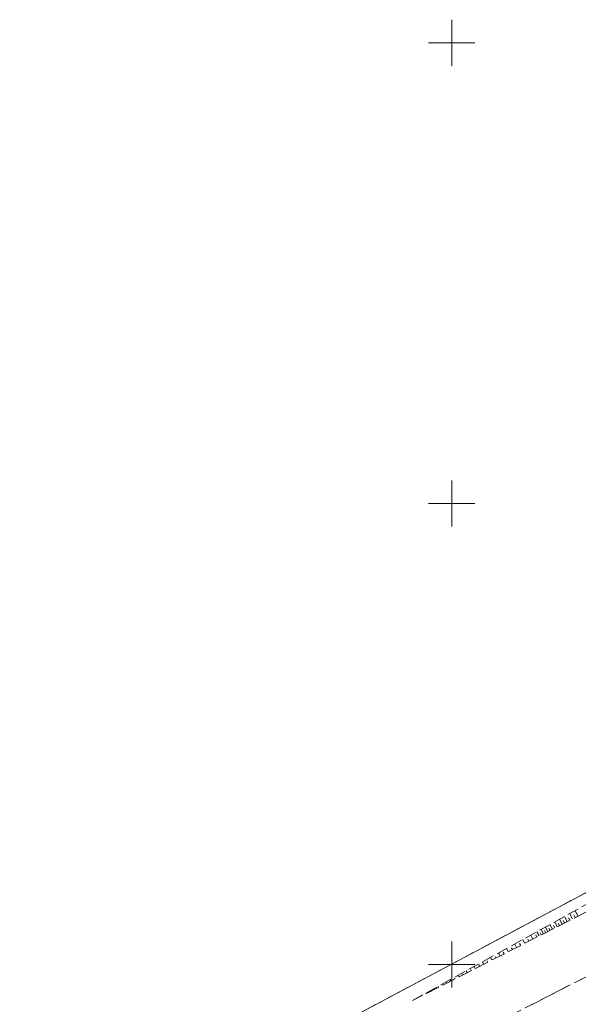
# Model space of a CAD drawing. Header units: metres. Extents: x 6593598 to 6594599, y 5883266 to 5884214.
# Tile 5 of 21: x 6593903 to 6593964, y 5883596 to 5883702. Entities that reach past the tile are written whole.
import ezdxf

# ---------------------------------------------------------------- set-up
doc = ezdxf.new("R2010")
doc.units = ezdxf.units.M
doc.header["$MEASUREMENT"] = 0
for name, pattern in [('1', [0]), ('1_1', [0]), ('1_OTKC', [1.5, 1, -0.5]), ('1_OTKJ', [2, 1.5, -0.5]), ('1_OTRK', [1.75, 1.25, -0.5]), ('GDE', [0]), ('GUK', [2, 1.5, -0.5])]:
    doc.linetypes.add(name, pattern=pattern)
for name, color, linetype, lineweight in [('Dzialki', 7, 'GDE', 18), ('Kontury', 3, 'GUK', 18), ('OTK_L_0', 7, '1_OTKJ', 18), ('OTK_L_2', 7, '1_OTKC', 18), ('OTR_L_1', 7, '1_OTRK', 18), ('Podzial_sekcyjny_krzyze', 7, '1', 0)]:
    doc.layers.add(name, color=color, linetype=linetype, lineweight=lineweight)

msp = doc.modelspace()

# ---------------------------------------------------------------- linework, layer by layer
at = {"layer": 'Dzialki'}
msp.add_line((6593984.12, 5883618.21), (6593825.42, 5883533.72), dxfattribs=at)
at = {"layer": 'Kontury'}
msp.add_line((6593984.12, 5883618.21), (6593903.82, 5883575.45), dxfattribs=at)
at = {"layer": 'OTK_L_0', "linetype": '1_OTKJ'}
for p, q in [((6593998.49, 5883622.95), (6593945.75, 5883596.09)), ((6593947.26, 5883589.84), (6593990.3, 5883611.73))]:
    msp.add_line(p, q, dxfattribs=at)
at = {"layer": 'OTK_L_2', "linetype": '1_OTKC'}
msp.add_line((6593947.26, 5883589.84), (6593990.3, 5883611.73), dxfattribs=at)
at = {"layer": 'OTR_L_1', "linetype": '1_OTRK'}
msp.add_line((6593945.75, 5883596.09), (6593997.73, 5883624.83), dxfattribs=at)
at = {"layer": 'OTR_L_1', "linetype": '1_1'}
for p, q in [((6593962.52, 5883604.65), (6593962.24, 5883605.2)), ((6593962.8, 5883604.79), (6593962.66, 5883605.07)), ((6593963.09, 5883604.94), (6593962.8, 5883605.51)), ((6593963.38, 5883605.09), (6593963.24, 5883605.38)), ((6593963.68, 5883605.24), (6593963.38, 5883605.84)), ((6593960.42, 5883603.58), (6593960.17, 5883604.06)), ((6593960.67, 5883603.7), (6593960.54, 5883603.95)), ((6593960.92, 5883603.83), (6593960.66, 5883604.33)), ((6593961.17, 5883603.96), (6593961.04, 5883604.22)), ((6593961.43, 5883604.09), (6593961.17, 5883604.61)), ((6593961.7, 5883604.23), (6593961.56, 5883604.49)), ((6593961.97, 5883604.37), (6593961.69, 5883604.9)), ((6593962.24, 5883604.51), (6593962.1, 5883604.78)), ((6593958.8, 5883602.76), (6593958.58, 5883603.19)), ((6593959.25, 5883602.98), (6593959.14, 5883603.2)), ((6593959.48, 5883603.1), (6593959.24, 5883603.55)), ((6593959.71, 5883603.21), (6593959.59, 5883603.45)), ((6593959.94, 5883603.33), (6593959.7, 5883603.8)), ((6593960.18, 5883603.46), (6593960.06, 5883603.69)), ((6593957.02, 5883601.85), (6593956.83, 5883602.22)), ((6593957.47, 5883602.08), (6593957.37, 5883602.27)), ((6593957.91, 5883602.3), (6593957.71, 5883602.7)), ((6593958.36, 5883602.53), (6593958.25, 5883602.74)), ((6593954.35, 5883600.49), (6593954.21, 5883600.76)), ((6593954.79, 5883600.71), (6593954.72, 5883600.86)), ((6593955.24, 5883600.94), (6593955.08, 5883601.25)), ((6593955.68, 5883601.17), (6593955.6, 5883601.33)), ((6593956.13, 5883601.4), (6593955.96, 5883601.73)), ((6593956.58, 5883601.62), (6593956.49, 5883601.8)), ((6593952.56, 5883599.58), (6593952.45, 5883599.8)), ((6593953.01, 5883599.81), (6593952.95, 5883599.92)), ((6593953.46, 5883600.03), (6593953.33, 5883600.28)), ((6593953.9, 5883600.26), (6593953.83, 5883600.39)), ((6593950.78, 5883598.67), (6593950.7, 5883598.83)), ((6593951.23, 5883598.9), (6593951.18, 5883598.99)), ((6593951.67, 5883599.13), (6593951.58, 5883599.31)), ((6593952.12, 5883599.35), (6593952.07, 5883599.45)), ((6593948.56, 5883597.53), (6593948.52, 5883597.62)), ((6593949, 5883597.76), (6593948.95, 5883597.86)), ((6593949.45, 5883597.99), (6593949.4, 5883598.07)), ((6593949.89, 5883598.22), (6593949.83, 5883598.34)), ((6593950.34, 5883598.44), (6593950.29, 5883598.53)), ((6593946.78, 5883596.62), (6593946.76, 5883596.65)), ((6593947.22, 5883596.85), (6593947.2, 5883596.89)), ((6593947.67, 5883597.07), (6593947.64, 5883597.13)), ((6593948.11, 5883597.3), (6593948.08, 5883597.38)), ((6593945.89, 5883596.16), (6593945.89, 5883596.17)), ((6593946.33, 5883596.39), (6593946.32, 5883596.41))]:
    msp.add_line(p, q, dxfattribs=at)
at = {"layer": 'Podzial_sekcyjny_krzyze'}
for p, q in [((6593950, 5883697.5), (6593950, 5883702.5)), ((6593947.5, 5883700), (6593952.5, 5883700)), ((6593950, 5883647.5), (6593950, 5883652.5)), ((6593947.5, 5883650), (6593952.5, 5883650)), ((6593950, 5883597.5), (6593950, 5883602.5)), ((6593947.5, 5883600), (6593952.5, 5883600))]:
    msp.add_line(p, q, dxfattribs=at)

doc.saveas('drawing.dxf')
